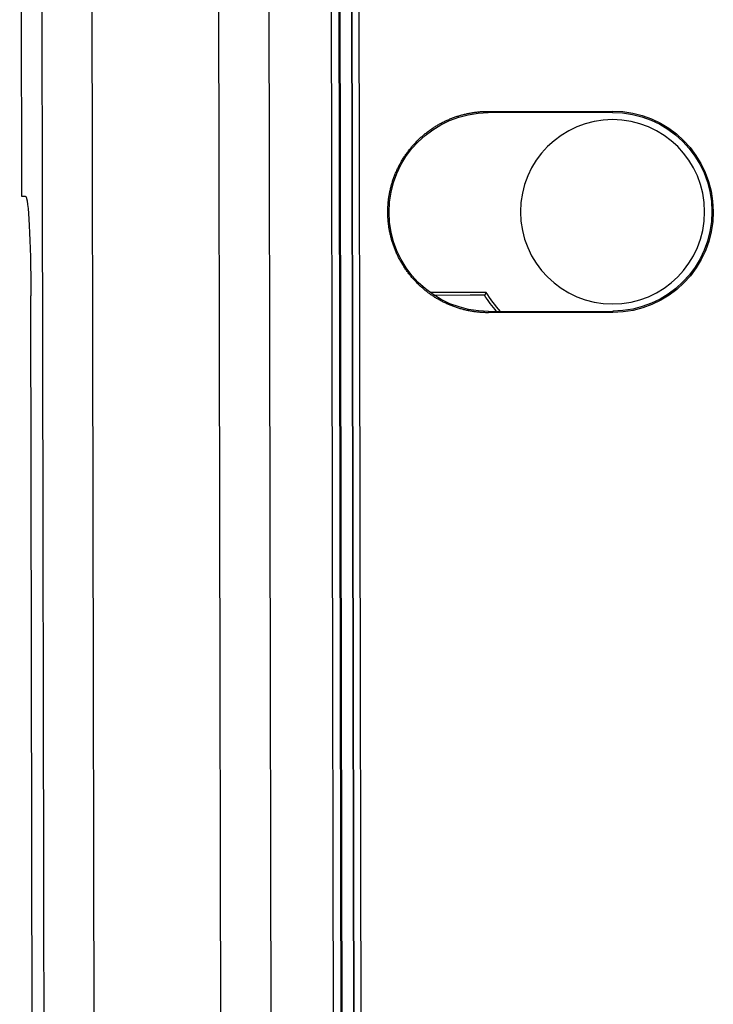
# Model space of a CAD drawing. Header units: millimetres. Extents: x 40090 to 187415, y -53271 to 40260.
# Tile 107 of 256: x 71691 to 71719, y 14429 to 14468. Entities that reach past the tile are written whole.
import ezdxf

# ---------------------------------------------------------------- set-up
doc = ezdxf.new("R2010")
doc.units = ezdxf.units.MM
doc.layers.add('AVM_projektor', color=6, linetype='Continuous')

# ---------------------------------------------------------------- blocks, each defined once
blk = doc.blocks.new('PT-FW430-bottom')
for p, q in [((-213.003, 322.967), (-174.378, 322.967)), ((-174.378, 322.967), (-174.364, 322.806)), ((-174.364, 322.806), (-174.378, 322.967)), ((170.364, 322.598), (-170.364, 322.598)), ((-197.924, 320.125), (95.719, 320.125)), ((95.669, 315.011), (-194.374, 315.011)), ((95.287, 312.974), (-193.722, 312.974)), ((-192.893, 310.484), (82.395, 310.484)), ((82.095, 310.161), (-192.663, 310.161)), ((-192.64, 310.132), (82.065, 310.132)), ((-192.295, 309.66), (81.893, 309.66)), ((-192.29, 309.652), (81.886, 309.652)), ((81.586, 309.353), (-192.079, 309.353)), ((-170.465, 304.266), (-170.465, 306.52)), ((-170.35, 304.905), (-170.35, 306.353)), ((-170.35, 304.902), (-170.35, 306.352)), ((-170.35, 304.329), (-170.35, 304.905)), ((-170.35, 304.329), (-170.35, 304.902)), ((-177.7, 304.167), (-177.752, 304.167)), ((-177.752, 304.167), (-177.752, 299.167)), ((-177.7, 299.167), (-177.7, 304.167)), ((-169.7, 304.167), (-169.7, 299.167)), ((-169.7, 304.167), (-169.648, 304.167)), ((-169.648, 299.167), (-169.648, 304.167)), ((-177.7, 299.167), (-177.752, 299.167)), ((-169.7, 299.167), (-169.648, 299.167))]:
    blk.add_line(p, q)
blk.add_circle((-173.7, 299.167), 3.708)
blk.add_circle((-173.7, 299.167), 3.708)
for centre, radius, start, end in [((-173.7, 304.167), 4, 0, 180), ((-173.7, 299.167), 6.038, 48.5134, 57.6088), ((-173.7, 299.167), 6.038, 48.5134, 57.6088), ((-173.7, 299.167), 6.154, 49.4556, 57.0166), ((-173.7, 299.167), 6.154, 49.4556, 57.0166), ((-173.7, 299.167), 4.052, 180, 0), ((-173.7, 299.167), 4, 180, 0)]:
    blk.add_arc(centre, radius, start, end)
blk.add_ellipse((-170.349, 322.808), major_axis=(-4.015, -0.001), ratio=0.052188, start_param=0.004556, end_param=1.566998)
for points, start_tangent, end_tangent in [([(95.802, 322.122), (76.22, 322.122), (56.638, 322.122), (37.057, 322.122), (17.475, 322.122), (-2.107, 322.122), (-21.688, 322.122), (-41.27, 322.122), (-60.852, 322.122), (-80.434, 322.122), (-100.015, 322.122), (-119.597, 322.122), (-139.179, 322.122), (-158.76, 322.122), (-178.342, 322.122), (-197.924, 322.122)], (-1, 0), (-1, 0)), ([(-169.648, 304.167), (-169.648, 304.244), (-169.651, 304.321), (-169.654, 304.398), (-169.659, 304.475), (-169.666, 304.552), (-169.674, 304.629), (-169.684, 304.705), (-169.695, 304.782), (-169.707, 304.858), (-169.721, 304.934), (-169.736, 305.009), (-169.753, 305.085), (-169.771, 305.16), (-169.791, 305.234), (-169.812, 305.308), (-169.834, 305.382), (-169.858, 305.456), (-169.883, 305.529), (-169.91, 305.601), (-169.938, 305.673), (-169.967, 305.744), (-169.998, 305.815), (-170.03, 305.885), (-170.063, 305.955), (-170.098, 306.024), (-170.134, 306.092), (-170.171, 306.159), (-170.21, 306.226), (-170.25, 306.292), (-170.291, 306.358), (-170.333, 306.422), (-170.377, 306.486), (-170.422, 306.549), (-170.467, 306.611), (-170.515, 306.672), (-170.563, 306.732), (-170.612, 306.791), (-170.663, 306.85), (-170.714, 306.907), (-170.767, 306.963), (-170.821, 307.019), (-170.876, 307.073), (-170.932, 307.126), (-170.988, 307.178), (-171.046, 307.229), (-171.105, 307.279), (-171.165, 307.328), (-171.225, 307.376), (-171.287, 307.422), (-171.349, 307.468), (-171.413, 307.512), (-171.477, 307.555), (-171.542, 307.597), (-171.607, 307.637), (-171.674, 307.676), (-171.741, 307.714), (-171.809, 307.751), (-171.877, 307.786), (-171.947, 307.82), (-172.017, 307.853), (-172.087, 307.884), (-172.158, 307.914), (-172.23, 307.943), (-172.302, 307.97), (-172.375, 307.996), (-172.448, 308.021), (-172.521, 308.044), (-172.595, 308.066), (-172.67, 308.086), (-172.745, 308.105), (-172.82, 308.122), (-172.895, 308.138), (-172.971, 308.153), (-173.047, 308.166), (-173.123, 308.178), (-173.2, 308.188), (-173.276, 308.197), (-173.353, 308.204), (-173.43, 308.21), (-173.507, 308.215), (-173.584, 308.218), (-173.661, 308.219), (-173.739, 308.219), (-173.816, 308.218), (-173.893, 308.215), (-173.97, 308.21), (-174.047, 308.204), (-174.124, 308.197), (-174.2, 308.188), (-174.277, 308.178), (-174.353, 308.166), (-174.429, 308.153), (-174.505, 308.138), (-174.58, 308.122), (-174.655, 308.105), (-174.73, 308.086), (-174.805, 308.066), (-174.879, 308.044), (-174.952, 308.021), (-175.025, 307.996), (-175.098, 307.97), (-175.17, 307.943), (-175.242, 307.914), (-175.313, 307.884), (-175.383, 307.853), (-175.453, 307.82), (-175.523, 307.786), (-175.591, 307.751), (-175.659, 307.714), (-175.726, 307.676), (-175.793, 307.637), (-175.858, 307.597), (-175.923, 307.555), (-175.987, 307.512), (-176.051, 307.468), (-176.113, 307.422), (-176.175, 307.376), (-176.235, 307.328), (-176.295, 307.279), (-176.354, 307.229), (-176.412, 307.178), (-176.468, 307.126), (-176.524, 307.073), (-176.579, 307.019), (-176.633, 306.963), (-176.686, 306.907), (-176.737, 306.85), (-176.788, 306.791), (-176.837, 306.732), (-176.885, 306.672), (-176.933, 306.611), (-176.978, 306.549), (-177.023, 306.486), (-177.067, 306.422), (-177.109, 306.358), (-177.15, 306.292), (-177.19, 306.226), (-177.229, 306.159), (-177.266, 306.092), (-177.302, 306.024), (-177.337, 305.955), (-177.37, 305.885), (-177.402, 305.815), (-177.433, 305.744), (-177.462, 305.673), (-177.49, 305.601), (-177.517, 305.529), (-177.542, 305.456), (-177.566, 305.382), (-177.588, 305.308), (-177.609, 305.234), (-177.629, 305.16), (-177.647, 305.085), (-177.664, 305.009), (-177.679, 304.934), (-177.693, 304.858), (-177.705, 304.782), (-177.716, 304.705), (-177.726, 304.629), (-177.734, 304.552), (-177.741, 304.475), (-177.746, 304.398), (-177.749, 304.321), (-177.752, 304.244), (-177.752, 304.167)], (-0.000012, 1), (-0.000012, -1)), ([(-170.465, 304.266), (-170.458, 304.27), (-170.45, 304.274), (-170.442, 304.278), (-170.435, 304.282), (-170.427, 304.287), (-170.419, 304.291), (-170.411, 304.295), (-170.404, 304.299), (-170.396, 304.303), (-170.388, 304.308), (-170.381, 304.312), (-170.373, 304.316), (-170.365, 304.32), (-170.358, 304.324), (-170.35, 304.329)], (0.87627, 0.481821), (0.878748, 0.477286)), ([(-170.465, 304.266), (-170.458, 304.27), (-170.45, 304.274), (-170.442, 304.278), (-170.435, 304.282), (-170.427, 304.287), (-170.419, 304.291), (-170.411, 304.295), (-170.404, 304.299), (-170.396, 304.303), (-170.388, 304.308), (-170.381, 304.312), (-170.373, 304.316), (-170.365, 304.32), (-170.358, 304.324), (-170.35, 304.329)], (0.87627, 0.481821), (0.878748, 0.477286))]:
    blk.add_spline(points, degree=3, dxfattribs=dict(start_tangent=start_tangent, end_tangent=end_tangent))

msp = doc.modelspace()

# ---------------------------------------------------------------- block references
at = {"layer": 'AVM_projektor', "xscale": -1, "rotation": 90.11045350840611}
msp.add_blockref('PT-FW430-bottom', (72014.158, 14287.489), dxfattribs=at)

doc.saveas('drawing.dxf')
